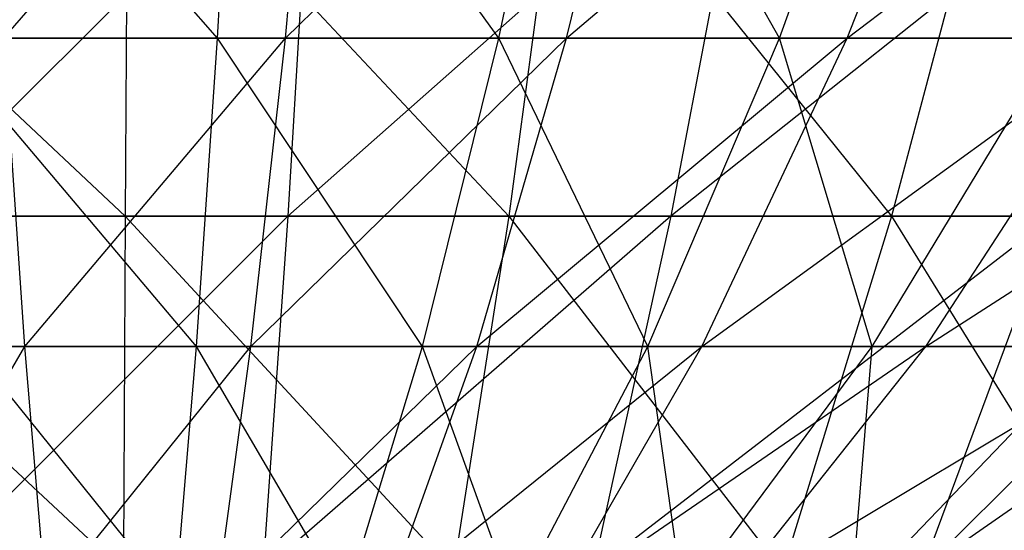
# Model space of a CAD drawing. Extents: x -125 to 125, y -143 to 0.
# Tile 99 of 256: x -0.173 to 1.704, y -140.914 to -139.941. Entities that reach past the tile are written whole.
import ezdxf

# ---------------------------------------------------------------- set-up
doc = ezdxf.new("R2010")
doc.units = 0
doc.header["$LTSCALE"] = 25.4
doc.layers.get('0').update_dxf_attribs({"linetype": 'CONTINUOUS'})

# ---------------------------------------------------------------- blocks, each defined once
blk = doc.blocks.new('NL2500027000_STL_3')
at = {"color": 0}
for p, q in [((0.2037, -139.9757, 12.3033), (-0.3981, -139.2859, 14.697)), ((0.2037, -139.9757, 12.3033), (-0.3981, -139.2859, 14.697)), ((-0.2037, -139.9757, -12.3033), (0.3981, -139.2859, -14.697)), ((-0.2037, -139.9757, -12.3033), (0.3981, -139.2859, -14.697)), ((0.2037, -139.9757, 12.3033), (0.2434, -139.2859, 14.7003)), ((0.2037, -139.9757, 12.3033), (0.2434, -139.2859, 14.7003)), ((0.7402, -139.9757, 12.2827), (0.2434, -139.2859, 14.7003)), ((0.7402, -139.9757, 12.2827), (0.2434, -139.2859, 14.7003)), ((0.3332, -139.9757, -12.3004), (0.3981, -139.2859, -14.697)), ((0.3332, -139.9757, -12.3004), (0.3981, -139.2859, -14.697)), ((0.3332, -139.9757, -12.3004), (1.0388, -139.2859, -14.6656)), ((0.3332, -139.9757, -12.3004), (1.0388, -139.2859, -14.6656)), ((0.7402, -139.9757, 12.2827), (0.8844, -139.2859, 14.6757)), ((0.7402, -139.9757, 12.2827), (0.8844, -139.2859, 14.6757)), ((0.8694, -139.9757, -12.2742), (1.0388, -139.2859, -14.6656)), ((0.8694, -139.9757, -12.2742), (1.0388, -139.2859, -14.6656)), ((0.8694, -139.9757, -12.2742), (1.6775, -139.2859, -14.6063)), ((0.8694, -139.9757, -12.2742), (1.6775, -139.2859, -14.6063)), ((1.2752, -139.9757, 12.2387), (0.8844, -139.2859, 14.6757)), ((1.2752, -139.9757, 12.2387), (0.8844, -139.2859, 14.6757)), ((1.2752, -139.9757, 12.2387), (1.5237, -139.2859, 14.6232)), ((1.2752, -139.9757, 12.2387), (1.5237, -139.2859, 14.6232)), ((1.404, -139.9757, -12.2246), (1.6775, -139.2859, -14.6063)), ((1.404, -139.9757, -12.2246), (1.6775, -139.2859, -14.6063)), ((1.404, -139.9757, -12.2246), (2.313, -139.2859, -14.5193)), ((1.404, -139.9757, -12.2246), (2.313, -139.2859, -14.5193)), ((-0.8, -139.5387, 19.7174), (0.0281, -140.3154, 17.3433)), ((-0.8, -139.5387, 19.7174), (0.0281, -140.3154, 17.3433)), ((0.3841, -139.5387, -19.7299), (-0.3937, -140.3154, -17.3389)), ((0.3841, -139.5387, -19.7299), (-0.3937, -140.3154, -17.3389)), ((0.0319, -139.5387, 19.7336), (0.0281, -140.3154, 17.3433)), ((0.0319, -139.5387, 19.7336), (0.0281, -140.3154, 17.3433)), ((0.0319, -139.5387, 19.7336), (0.7592, -140.3154, 17.3267)), ((0.0319, -139.5387, 19.7336), (0.7592, -140.3154, 17.3267)), ((0.3841, -139.5387, -19.7299), (0.3376, -140.3154, -17.3401)), ((0.3841, -139.5387, -19.7299), (0.3376, -140.3154, -17.3401)), ((1.2155, -139.5387, -19.6961), (0.3376, -140.3154, -17.3401)), ((1.2155, -139.5387, -19.6961), (0.3376, -140.3154, -17.3401)), ((0.8638, -139.5387, 19.7147), (0.7592, -140.3154, 17.3267)), ((0.8638, -139.5387, 19.7147), (0.7592, -140.3154, 17.3267)), ((0.8638, -139.5387, 19.7147), (1.4889, -140.3154, 17.2793)), ((0.8638, -139.5387, 19.7147), (1.4889, -140.3154, 17.2793)), ((1.2155, -139.5387, -19.6961), (1.0683, -140.3154, -17.3104)), ((1.2155, -139.5387, -19.6961), (1.0683, -140.3154, -17.3104)), ((2.0447, -139.5387, -19.6274), (1.0683, -140.3154, -17.3104)), ((2.0447, -139.5387, -19.6274), (1.0683, -140.3154, -17.3104)), ((1.6942, -139.5387, 19.6608), (1.4889, -140.3154, 17.2793)), ((1.6942, -139.5387, 19.6608), (1.4889, -140.3154, 17.2793)), ((0.2037, -139.9757, 12.3033), (-0.3332, -139.9757, 12.3004)), ((0.2037, -139.9757, 12.3033), (-0.3332, -139.9757, 12.3004)), ((0.1636, -140.5635, 9.8792), (-0.3332, -139.9757, 12.3004)), ((0.1636, -140.5635, 9.8792), (-0.3332, -139.9757, 12.3004)), ((-0.1636, -140.5635, -9.8792), (-0.2037, -139.9757, -12.3033)), ((-0.2037, -139.9757, -12.3033), (0.3332, -139.9757, -12.3004)), ((-0.2037, -139.9757, -12.3033), (0.3332, -139.9757, -12.3004)), ((-0.1636, -140.5635, -9.8792), (-0.2037, -139.9757, -12.3033)), ((-0.1636, -140.5635, -9.8792), (0.3332, -139.9757, -12.3004)), ((-0.1636, -140.5635, -9.8792), (0.3332, -139.9757, -12.3004)), ((0.1636, -140.5635, 9.8792), (0.2037, -139.9757, 12.3033)), ((0.1636, -140.5635, 9.8792), (0.2037, -139.9757, 12.3033)), ((0.7402, -139.9757, 12.2827), (0.2037, -139.9757, 12.3033)), ((0.7402, -139.9757, 12.2827), (0.2037, -139.9757, 12.3033)), ((0.5943, -140.5635, 9.8626), (0.2037, -139.9757, 12.3033)), ((0.5943, -140.5635, 9.8626), (0.2037, -139.9757, 12.3033)), ((0.2675, -140.5635, -9.8769), (0.3332, -139.9757, -12.3004)), ((0.2675, -140.5635, -9.8769), (0.3332, -139.9757, -12.3004)), ((0.2675, -140.5635, -9.8769), (0.8694, -139.9757, -12.2742)), ((0.2675, -140.5635, -9.8769), (0.8694, -139.9757, -12.2742)), ((0.3332, -139.9757, -12.3004), (0.8694, -139.9757, -12.2742)), ((0.3332, -139.9757, -12.3004), (0.8694, -139.9757, -12.2742)), ((0.5943, -140.5635, 9.8626), (0.7402, -139.9757, 12.2827)), ((0.5943, -140.5635, 9.8626), (0.7402, -139.9757, 12.2827)), ((0.6981, -140.5635, -9.8558), (0.8694, -139.9757, -12.2742)), ((0.6981, -140.5635, -9.8558), (0.8694, -139.9757, -12.2742)), ((0.6981, -140.5635, -9.8558), (1.404, -139.9757, -12.2246)), ((0.6981, -140.5635, -9.8558), (1.404, -139.9757, -12.2246)), ((1.2752, -139.9757, 12.2387), (0.7402, -139.9757, 12.2827)), ((1.2752, -139.9757, 12.2387), (0.7402, -139.9757, 12.2827)), ((1.024, -140.5635, 9.8273), (0.7402, -139.9757, 12.2827)), ((1.024, -140.5635, 9.8273), (0.7402, -139.9757, 12.2827)), ((0.8694, -139.9757, -12.2742), (1.404, -139.9757, -12.2246)), ((0.8694, -139.9757, -12.2742), (1.404, -139.9757, -12.2246)), ((1.024, -140.5635, 9.8273), (1.2752, -139.9757, 12.2387)), ((1.024, -140.5635, 9.8273), (1.2752, -139.9757, 12.2387)), ((1.1273, -140.5635, -9.816), (1.404, -139.9757, -12.2246)), ((1.1273, -140.5635, -9.816), (1.404, -139.9757, -12.2246)), ((1.1273, -140.5635, -9.816), (1.9358, -139.9757, -12.1517)), ((1.1273, -140.5635, -9.816), (1.9358, -139.9757, -12.1517)), ((1.8078, -139.9757, 12.1714), (1.2752, -139.9757, 12.2387)), ((1.8078, -139.9757, 12.1714), (1.2752, -139.9757, 12.2387)), ((1.4516, -140.5635, 9.7733), (1.2752, -139.9757, 12.2387)), ((1.4516, -140.5635, 9.7733), (1.2752, -139.9757, 12.2387)), ((1.404, -139.9757, -12.2246), (1.9358, -139.9757, -12.1517)), ((1.404, -139.9757, -12.2246), (1.9358, -139.9757, -12.1517)), ((1.4516, -140.5635, 9.7733), (1.8078, -139.9757, 12.1714)), ((1.4516, -140.5635, 9.7733), (1.8078, -139.9757, 12.1714)), ((1.5544, -140.5635, -9.7575), (1.9358, -139.9757, -12.1517)), ((1.5544, -140.5635, -9.7575), (1.9358, -139.9757, -12.1517)), ((1.5544, -140.5635, -9.7575), (2.4641, -139.9757, -12.0557)), ((1.5544, -140.5635, -9.7575), (2.4641, -139.9757, -12.0557)), ((-0.7031, -140.3154, 17.3291), (0.0281, -140.3154, 17.3433)), ((-0.7031, -140.3154, 17.3291), (0.0281, -140.3154, 17.3433)), ((-0.7031, -140.3154, 17.3291), (0.0242, -140.9914, 14.9226)), ((-0.7031, -140.3154, 17.3291), (0.0242, -140.9914, 14.9226)), ((0.3376, -140.3154, -17.3401), (-0.3937, -140.3154, -17.3389)), ((0.3376, -140.3154, -17.3401), (-0.3937, -140.3154, -17.3389)), ((0.3376, -140.3154, -17.3401), (-0.3388, -140.9914, -14.9188)), ((0.3376, -140.3154, -17.3401), (-0.3388, -140.9914, -14.9188)), ((0.0281, -140.3154, 17.3433), (0.0242, -140.9914, 14.9226)), ((0.0281, -140.3154, 17.3433), (0.0242, -140.9914, 14.9226)), ((0.0281, -140.3154, 17.3433), (0.7592, -140.3154, 17.3267)), ((0.0281, -140.3154, 17.3433), (0.7592, -140.3154, 17.3267)), ((0.0281, -140.3154, 17.3433), (0.6532, -140.9914, 14.9083)), ((0.0281, -140.3154, 17.3433), (0.6532, -140.9914, 14.9083)), ((0.3376, -140.3154, -17.3401), (0.2905, -140.9914, -14.9198)), ((0.3376, -140.3154, -17.3401), (0.2905, -140.9914, -14.9198)), ((1.0683, -140.3154, -17.3104), (0.2905, -140.9914, -14.9198)), ((1.0683, -140.3154, -17.3104), (0.2905, -140.9914, -14.9198)), ((1.0683, -140.3154, -17.3104), (0.3376, -140.3154, -17.3401)), ((1.0683, -140.3154, -17.3104), (0.3376, -140.3154, -17.3401)), ((0.7592, -140.3154, 17.3267), (0.6532, -140.9914, 14.9083)), ((0.7592, -140.3154, 17.3267), (0.6532, -140.9914, 14.9083)), ((0.7592, -140.3154, 17.3267), (1.4889, -140.3154, 17.2793)), ((0.7592, -140.3154, 17.3267), (1.4889, -140.3154, 17.2793)), ((0.7592, -140.3154, 17.3267), (1.2811, -140.9914, 14.8675)), ((0.7592, -140.3154, 17.3267), (1.2811, -140.9914, 14.8675)), ((1.0683, -140.3154, -17.3104), (0.9192, -140.9914, -14.8943)), ((1.0683, -140.3154, -17.3104), (0.9192, -140.9914, -14.8943)), ((1.7971, -140.3154, -17.25), (0.9192, -140.9914, -14.8943)), ((1.7971, -140.3154, -17.25), (0.9192, -140.9914, -14.8943)), ((1.7971, -140.3154, -17.25), (1.0683, -140.3154, -17.3104)), ((1.7971, -140.3154, -17.25), (1.0683, -140.3154, -17.3104)), ((1.4889, -140.3154, 17.2793), (1.2811, -140.9914, 14.8675)), ((1.4889, -140.3154, 17.2793), (1.2811, -140.9914, 14.8675)), ((1.4889, -140.3154, 17.2793), (2.2161, -140.3154, 17.2012)), ((1.4889, -140.3154, 17.2793), (2.2161, -140.3154, 17.2012)), ((1.4889, -140.3154, 17.2793), (1.9068, -140.9914, 14.8003)), ((1.4889, -140.3154, 17.2793), (1.9068, -140.9914, 14.8003)), ((1.7971, -140.3154, -17.25), (1.5462, -140.9914, -14.8423)), ((1.7971, -140.3154, -17.25), (1.5462, -140.9914, -14.8423)), ((2.5227, -140.3154, -17.1589), (1.5462, -140.9914, -14.8423)), ((2.5227, -140.3154, -17.1589), (1.5462, -140.9914, -14.8423)), ((-0.5943, -140.5635, -9.8626), (-0.1636, -140.5635, -9.8792)), ((-0.5943, -140.5635, -9.8626), (-0.1636, -140.5635, -9.8792)), ((-0.4471, -141.0482, -7.42), (-0.1636, -140.5635, -9.8792)), ((-0.4471, -141.0482, -7.42), (-0.1636, -140.5635, -9.8792)), ((0.1636, -140.5635, 9.8792), (-0.2675, -140.5635, 9.8769)), ((0.1636, -140.5635, 9.8792), (-0.2675, -140.5635, 9.8769)), ((0.123, -141.0482, 7.4324), (-0.2675, -140.5635, 9.8769)), ((0.123, -141.0482, 7.4324), (-0.2675, -140.5635, 9.8769)), ((-0.123, -141.0482, -7.4324), (-0.1636, -140.5635, -9.8792)), ((-0.1636, -140.5635, -9.8792), (0.2675, -140.5635, -9.8769)), ((-0.1636, -140.5635, -9.8792), (0.2675, -140.5635, -9.8769)), ((-0.123, -141.0482, -7.4324), (-0.1636, -140.5635, -9.8792)), ((-0.123, -141.0482, -7.4324), (0.2675, -140.5635, -9.8769)), ((-0.123, -141.0482, -7.4324), (0.2675, -140.5635, -9.8769)), ((0.123, -141.0482, 7.4324), (0.1636, -140.5635, 9.8792)), ((0.123, -141.0482, 7.4324), (0.1636, -140.5635, 9.8792)), ((0.5943, -140.5635, 9.8626), (0.1636, -140.5635, 9.8792)), ((0.5943, -140.5635, 9.8626), (0.1636, -140.5635, 9.8792)), ((0.4471, -141.0482, 7.42), (0.1636, -140.5635, 9.8792)), ((0.4471, -141.0482, 7.42), (0.1636, -140.5635, 9.8792)), ((0.2013, -141.0482, -7.4307), (0.2675, -140.5635, -9.8769)), ((0.2013, -141.0482, -7.4307), (0.2675, -140.5635, -9.8769)), ((0.2013, -141.0482, -7.4307), (0.6981, -140.5635, -9.8558)), ((0.2013, -141.0482, -7.4307), (0.6981, -140.5635, -9.8558)), ((0.2675, -140.5635, -9.8769), (0.6981, -140.5635, -9.8558)), ((0.2675, -140.5635, -9.8769), (0.6981, -140.5635, -9.8558)), ((0.4471, -141.0482, 7.42), (0.5943, -140.5635, 9.8626)), ((0.4471, -141.0482, 7.42), (0.5943, -140.5635, 9.8626)), ((0.5252, -141.0482, -7.4149), (0.6981, -140.5635, -9.8558)), ((0.5252, -141.0482, -7.4149), (0.6981, -140.5635, -9.8558)), ((0.5252, -141.0482, -7.4149), (1.1273, -140.5635, -9.816)), ((0.5252, -141.0482, -7.4149), (1.1273, -140.5635, -9.816)), ((1.024, -140.5635, 9.8273), (0.5943, -140.5635, 9.8626)), ((1.024, -140.5635, 9.8273), (0.5943, -140.5635, 9.8626)), ((0.7704, -141.0482, 7.3934), (0.5943, -140.5635, 9.8626)), ((0.7704, -141.0482, 7.3934), (0.5943, -140.5635, 9.8626)), ((0.6981, -140.5635, -9.8558), (1.1273, -140.5635, -9.816)), ((0.6981, -140.5635, -9.8558), (1.1273, -140.5635, -9.816)), ((0.7704, -141.0482, 7.3934), (1.024, -140.5635, 9.8273)), ((0.7704, -141.0482, 7.3934), (1.024, -140.5635, 9.8273)), ((0.8481, -141.0482, -7.3849), (1.1273, -140.5635, -9.816)), ((0.8481, -141.0482, -7.3849), (1.1273, -140.5635, -9.816)), ((0.8481, -141.0482, -7.3849), (1.5544, -140.5635, -9.7575)), ((0.8481, -141.0482, -7.3849), (1.5544, -140.5635, -9.7575)), ((1.4516, -140.5635, 9.7733), (1.024, -140.5635, 9.8273)), ((1.4516, -140.5635, 9.7733), (1.024, -140.5635, 9.8273)), ((1.0921, -141.0482, 7.3528), (1.024, -140.5635, 9.8273)), ((1.0921, -141.0482, 7.3528), (1.024, -140.5635, 9.8273)), ((1.0921, -141.0482, 7.3528), (1.4516, -140.5635, 9.7733)), ((1.0921, -141.0482, 7.3528), (1.4516, -140.5635, 9.7733)), ((1.1273, -140.5635, -9.816), (1.5544, -140.5635, -9.7575)), ((1.1273, -140.5635, -9.816), (1.5544, -140.5635, -9.7575)), ((1.1695, -141.0482, -7.3409), (1.5544, -140.5635, -9.7575)), ((1.1695, -141.0482, -7.3409), (1.5544, -140.5635, -9.7575)), ((1.1695, -141.0482, -7.3409), (1.9786, -140.5635, -9.6804)), ((1.1695, -141.0482, -7.3409), (1.9786, -140.5635, -9.6804)), ((1.4118, -141.0482, 7.2981), (1.8766, -140.5635, 9.7007)), ((1.4118, -141.0482, 7.2981), (1.8766, -140.5635, 9.7007)), ((1.4118, -141.0482, 7.2981), (1.4516, -140.5635, 9.7733)), ((1.4118, -141.0482, 7.2981), (1.4516, -140.5635, 9.7733)), ((1.8766, -140.5635, 9.7007), (1.4516, -140.5635, 9.7733)), ((1.8766, -140.5635, 9.7007), (1.4516, -140.5635, 9.7733)), ((1.4885, -141.0482, -7.2829), (1.9786, -140.5635, -9.6804)), ((1.4885, -141.0482, -7.2829), (1.9786, -140.5635, -9.6804)), ((1.5544, -140.5635, -9.7575), (1.9786, -140.5635, -9.6804)), ((1.5544, -140.5635, -9.7575), (1.9786, -140.5635, -9.6804))]:
    blk.add_line(p, q, dxfattribs=at)

msp = doc.modelspace()

# ---------------------------------------------------------------- block references
at = {"color": 253}
msp.add_blockref('NL2500027000_STL_3', (0, 0), dxfattribs=at)

doc.saveas('drawing.dxf')
